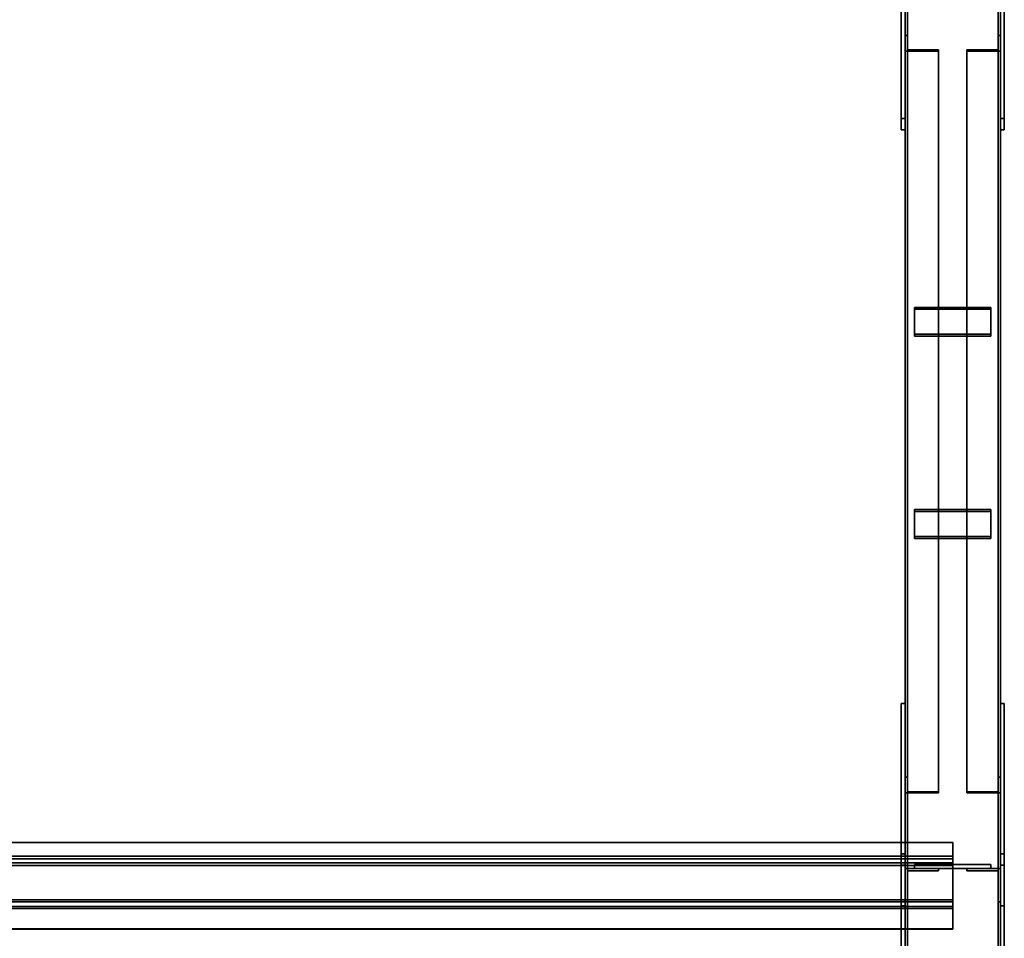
# Model space of a CAD drawing. Extents: x 13429 to 13460.1, y 572.8 to 605.1.
# Tile 203 of 256: x 13432.9 to 13434.2, y 600.7 to 601.9. Entities that reach past the tile are written whole.
import ezdxf

# ---------------------------------------------------------------- set-up
doc = ezdxf.new("R2010")
doc.units = 0
doc.header["$LTSCALE"] = 150
doc.header["$MEASUREMENT"] = 0
doc.layers.add('3DFACE_PLATE', color=7, linetype='CONTINUOUS')
doc.layers.add('3DFACE_SHAPE', color=7, linetype='CONTINUOUS')

msp = doc.modelspace()

# ---------------------------------------------------------------- linework, layer by layer
at = {"layer": '3DFACE_PLATE', "color": 6}
for points, invisible_edges in [([(13434.0233, 601.8132, 0.6632), (13434.0233, 602.0619, 0.6383), (13434.0233, 602.047, 0.4891)], 12), ([(13434.0233, 601.8132, 0.6632), (13434.0283, 601.8132, 0.6632), (13434.0233, 602.0619, 0.6383)], 2), ([(13434.0283, 601.8132, 0.6632), (13434.0283, 602.0619, 0.6383), (13434.0233, 602.0619, 0.6383)], 12), ([(13434.0283, 602.047, 0.4891), (13434.0283, 602.0619, 0.6383), (13434.0283, 601.7983, 0.5139)], 2), ([(13434.0283, 602.0619, 0.6383), (13434.0283, 601.8132, 0.6632), (13434.0283, 601.7983, 0.5139)], 12), ([(13434.1533, 601.8132, 0.6632), (13434.1533, 602.0619, 0.6383), (13434.1533, 602.047, 0.4891)], 12), ([(13434.1533, 601.8132, 0.6632), (13434.1583, 601.8132, 0.6632), (13434.1533, 602.0619, 0.6383)], 2), ([(13434.1583, 601.8132, 0.6632), (13434.1583, 602.0619, 0.6383), (13434.1533, 602.0619, 0.6383)], 12), ([(13434.1583, 602.047, 0.4891), (13434.1583, 602.0619, 0.6383), (13434.1583, 601.7983, 0.5139)], 2), ([(13434.1583, 602.0619, 0.6383), (13434.1583, 601.8132, 0.6632), (13434.1583, 601.7983, 0.5139)], 12), ([(13434.0233, 601.7983, 0.5139), (13434.0233, 601.8132, 0.6632), (13434.0233, 602.047, 0.4891)], 2), ([(13434.0233, 602.047, 0.4891), (13434.0283, 602.047, 0.4891), (13434.0233, 601.7983, 0.5139)], 2), ([(13434.0283, 602.047, 0.4891), (13434.0283, 601.7983, 0.5139), (13434.0233, 601.7983, 0.5139)], 12), ([(13434.1533, 601.7983, 0.5139), (13434.1533, 601.8132, 0.6632), (13434.1533, 602.047, 0.4891)], 2), ([(13434.1533, 602.047, 0.4891), (13434.1583, 602.047, 0.4891), (13434.1533, 601.7983, 0.5139)], 2), ([(13434.1583, 602.047, 0.4891), (13434.1583, 601.7983, 0.5139), (13434.1533, 601.7983, 0.5139)], 12), ([(13434.0233, 601.7983, 0.5139), (13434.0283, 601.7983, 0.5139), (13434.0233, 601.8132, 0.6632)], 2), ([(13434.0283, 601.7983, 0.5139), (13434.0283, 601.8132, 0.6632), (13434.0233, 601.8132, 0.6632)], 12), ([(13434.1533, 601.7983, 0.5139), (13434.1583, 601.7983, 0.5139), (13434.1533, 601.8132, 0.6632)], 2), ([(13434.1583, 601.7983, 0.5139), (13434.1583, 601.8132, 0.6632), (13434.1533, 601.8132, 0.6632)], 12), ([(13434.0408, 601.5304, 0.4173), (13434.0408, 601.5657, 0.4361), (13434.1408, 601.5304, 0.4173)], 2), ([(13434.0408, 601.5657, 0.4361), (13434.1408, 601.5657, 0.4361), (13434.1408, 601.5304, 0.4173)], 12), ([(13434.0408, 601.5634, 0.4405), (13434.0408, 601.5657, 0.4361), (13434.0408, 601.528, 0.4218)], 2), ([(13434.0408, 601.5657, 0.4361), (13434.0408, 601.5304, 0.4173), (13434.0408, 601.528, 0.4218)], 12), ([(13434.1408, 601.5634, 0.4405), (13434.1408, 601.5657, 0.4361), (13434.0408, 601.5634, 0.4405)], 2), ([(13434.1408, 601.5657, 0.4361), (13434.0408, 601.5657, 0.4361), (13434.0408, 601.5634, 0.4405)], 12), ([(13434.1408, 601.528, 0.4218), (13434.1408, 601.5634, 0.4405), (13434.0408, 601.528, 0.4218)], 2), ([(13434.1408, 601.5634, 0.4405), (13434.0408, 601.5634, 0.4405), (13434.0408, 601.528, 0.4218)], 12), ([(13434.1408, 601.5304, 0.4173), (13434.1408, 601.5657, 0.4361), (13434.1408, 601.5634, 0.4405)], 12), ([(13434.1408, 601.528, 0.4218), (13434.1408, 601.5304, 0.4173), (13434.1408, 601.5634, 0.4405)], 2), ([(13434.0408, 601.528, 0.4218), (13434.0408, 601.5304, 0.4173), (13434.1408, 601.528, 0.4218)], 2), ([(13434.0408, 601.5304, 0.4173), (13434.1408, 601.5304, 0.4173), (13434.1408, 601.528, 0.4218)], 12), ([(13434.0408, 601.2653, 0.2769), (13434.0408, 601.3006, 0.2956), (13434.1408, 601.2653, 0.2769)], 2), ([(13434.0408, 601.3006, 0.2956), (13434.1408, 601.3006, 0.2956), (13434.1408, 601.2653, 0.2769)], 12), ([(13434.0408, 601.2983, 0.3), (13434.0408, 601.3006, 0.2956), (13434.0408, 601.2629, 0.2813)], 2), ([(13434.0408, 601.3006, 0.2956), (13434.0408, 601.2653, 0.2769), (13434.0408, 601.2629, 0.2813)], 12), ([(13434.1408, 601.2983, 0.3), (13434.1408, 601.3006, 0.2956), (13434.0408, 601.2983, 0.3)], 2), ([(13434.1408, 601.3006, 0.2956), (13434.0408, 601.3006, 0.2956), (13434.0408, 601.2983, 0.3)], 12), ([(13434.1408, 601.2629, 0.2813), (13434.1408, 601.2983, 0.3), (13434.0408, 601.2629, 0.2813)], 2), ([(13434.1408, 601.2983, 0.3), (13434.0408, 601.2983, 0.3), (13434.0408, 601.2629, 0.2813)], 12), ([(13434.1408, 601.2653, 0.2769), (13434.1408, 601.3006, 0.2956), (13434.1408, 601.2983, 0.3)], 12), ([(13434.1408, 601.2629, 0.2813), (13434.1408, 601.2653, 0.2769), (13434.1408, 601.2983, 0.3)], 2), ([(13434.0408, 601.2629, 0.2813), (13434.0408, 601.2653, 0.2769), (13434.1408, 601.2629, 0.2813)], 2), ([(13434.0408, 601.2653, 0.2769), (13434.1408, 601.2653, 0.2769), (13434.1408, 601.2629, 0.2813)], 12), ([(13434.0233, 601.0465, 0.17), (13434.0233, 601.0465, 0.02), (13434.0233, 600.7815, 0.17)], 2), ([(13434.0233, 601.0465, 0.02), (13434.0233, 600.7815, 0.02), (13434.0233, 600.7815, 0.17)], 12), ([(13434.0233, 600.7815, 0.17), (13434.0283, 600.7815, 0.17), (13434.0233, 601.0465, 0.17)], 2), ([(13434.0283, 600.7815, 0.17), (13434.0283, 601.0465, 0.17), (13434.0233, 601.0465, 0.17)], 12), ([(13434.0233, 601.0465, 0.02), (13434.0283, 601.0465, 0.02), (13434.0233, 600.7815, 0.02)], 2), ([(13434.0283, 601.0465, 0.02), (13434.0283, 600.7815, 0.02), (13434.0233, 600.7815, 0.02)], 12), ([(13434.0233, 601.0465, 0.17), (13434.0283, 601.0465, 0.17), (13434.0233, 601.0465, 0.02)], 2), ([(13434.0283, 601.0465, 0.17), (13434.0283, 601.0465, 0.02), (13434.0233, 601.0465, 0.02)], 12), ([(13434.0283, 600.7815, 0.17), (13434.0283, 600.7815, 0.02), (13434.0283, 601.0465, 0.17)], 2), ([(13434.0283, 600.7815, 0.02), (13434.0283, 601.0465, 0.02), (13434.0283, 601.0465, 0.17)], 12), ([(13434.1533, 601.0465, 0.17), (13434.1533, 601.0465, 0.02), (13434.1533, 600.7815, 0.17)], 2), ([(13434.1533, 601.0465, 0.02), (13434.1533, 600.7815, 0.02), (13434.1533, 600.7815, 0.17)], 12), ([(13434.1533, 600.7815, 0.17), (13434.1583, 600.7815, 0.17), (13434.1533, 601.0465, 0.17)], 2), ([(13434.1583, 600.7815, 0.17), (13434.1583, 601.0465, 0.17), (13434.1533, 601.0465, 0.17)], 12), ([(13434.1533, 601.0465, 0.02), (13434.1583, 601.0465, 0.02), (13434.1533, 600.7815, 0.02)], 2), ([(13434.1583, 601.0465, 0.02), (13434.1583, 600.7815, 0.02), (13434.1533, 600.7815, 0.02)], 12), ([(13434.1533, 601.0465, 0.17), (13434.1583, 601.0465, 0.17), (13434.1533, 601.0465, 0.02)], 2), ([(13434.1583, 601.0465, 0.17), (13434.1583, 601.0465, 0.02), (13434.1533, 601.0465, 0.02)], 12), ([(13434.1583, 600.7815, 0.17), (13434.1583, 600.7815, 0.02), (13434.1583, 601.0465, 0.17)], 2), ([(13434.1583, 600.7815, 0.02), (13434.1583, 601.0465, 0.02), (13434.1583, 601.0465, 0.17)], 12), ([(13434.0233, 600.6206, 0.7824), (13434.0233, 600.8495, 0.7596), (13434.0233, 600.8346, 0.6103)], 12), ([(13434.0233, 600.8495, 0.7596), (13434.0283, 600.8495, 0.7596), (13434.0233, 600.8346, 0.6103)], 2), ([(13434.0283, 600.8495, 0.7596), (13434.0283, 600.8346, 0.6103), (13434.0233, 600.8346, 0.6103)], 12), ([(13434.0233, 600.6206, 0.7824), (13434.0283, 600.6206, 0.7824), (13434.0233, 600.8495, 0.7596)], 2), ([(13434.0283, 600.6206, 0.7824), (13434.0283, 600.8495, 0.7596), (13434.0233, 600.8495, 0.7596)], 12), ([(13434.0283, 600.8346, 0.6103), (13434.0283, 600.8495, 0.7596), (13434.0283, 600.6057, 0.6332)], 2), ([(13434.0283, 600.8495, 0.7596), (13434.0283, 600.6206, 0.7824), (13434.0283, 600.6057, 0.6332)], 12), ([(13434.1533, 600.6206, 0.7824), (13434.1533, 600.8495, 0.7596), (13434.1533, 600.8346, 0.6103)], 12), ([(13434.1533, 600.8495, 0.7596), (13434.1583, 600.8495, 0.7596), (13434.1533, 600.8346, 0.6103)], 2), ([(13434.1583, 600.8495, 0.7596), (13434.1583, 600.8346, 0.6103), (13434.1533, 600.8346, 0.6103)], 12), ([(13434.1533, 600.6206, 0.7824), (13434.1583, 600.6206, 0.7824), (13434.1533, 600.8495, 0.7596)], 2), ([(13434.1583, 600.6206, 0.7824), (13434.1583, 600.8495, 0.7596), (13434.1533, 600.8495, 0.7596)], 12), ([(13434.1583, 600.8346, 0.6103), (13434.1583, 600.8495, 0.7596), (13434.1583, 600.6057, 0.6332)], 2), ([(13434.1583, 600.8495, 0.7596), (13434.1583, 600.6206, 0.7824), (13434.1583, 600.6057, 0.6332)], 12), ([(13434.0233, 600.6057, 0.6332), (13434.0233, 600.6206, 0.7824), (13434.0233, 600.8346, 0.6103)], 2), ([(13434.0233, 600.8346, 0.6103), (13434.0283, 600.8346, 0.6103), (13434.0233, 600.6057, 0.6332)], 2), ([(13434.0283, 600.8346, 0.6103), (13434.0283, 600.6057, 0.6332), (13434.0233, 600.6057, 0.6332)], 12), ([(13434.1408, 600.8355, 0.4871), (13434.1408, 600.8355, 0.4471), (13434.0408, 600.8355, 0.4871)], 2), ([(13434.1408, 600.8355, 0.4471), (13434.0408, 600.8355, 0.4471), (13434.0408, 600.8355, 0.4871)], 12), ([(13434.0408, 600.8355, 0.4871), (13434.0408, 600.8305, 0.4871), (13434.1408, 600.8355, 0.4871)], 2), ([(13434.0408, 600.8305, 0.4871), (13434.1408, 600.8305, 0.4871), (13434.1408, 600.8355, 0.4871)], 12), ([(13434.0408, 600.8355, 0.4471), (13434.0408, 600.8305, 0.4471), (13434.0408, 600.8355, 0.4871)], 2), ([(13434.0408, 600.8305, 0.4471), (13434.0408, 600.8305, 0.4871), (13434.0408, 600.8355, 0.4871)], 12), ([(13434.1408, 600.8355, 0.4471), (13434.1408, 600.8305, 0.4471), (13434.0408, 600.8355, 0.4471)], 2), ([(13434.1408, 600.8305, 0.4471), (13434.0408, 600.8305, 0.4471), (13434.0408, 600.8355, 0.4471)], 12), ([(13434.1408, 600.8355, 0.3341), (13434.1408, 600.8355, 0.2941), (13434.0408, 600.8355, 0.3341)], 2), ([(13434.1408, 600.8355, 0.2941), (13434.0408, 600.8355, 0.2941), (13434.0408, 600.8355, 0.3341)], 12), ([(13434.0408, 600.8355, 0.3341), (13434.0408, 600.8305, 0.3341), (13434.1408, 600.8355, 0.3341)], 2), ([(13434.0408, 600.8305, 0.3341), (13434.1408, 600.8305, 0.3341), (13434.1408, 600.8355, 0.3341)], 12), ([(13434.0408, 600.8355, 0.2941), (13434.0408, 600.8305, 0.2941), (13434.0408, 600.8355, 0.3341)], 2), ([(13434.0408, 600.8305, 0.2941), (13434.0408, 600.8305, 0.3341), (13434.0408, 600.8355, 0.3341)], 12), ([(13434.1408, 600.8355, 0.2941), (13434.1408, 600.8305, 0.2941), (13434.0408, 600.8355, 0.2941)], 2), ([(13434.1408, 600.8305, 0.2941), (13434.0408, 600.8305, 0.2941), (13434.0408, 600.8355, 0.2941)], 12), ([(13434.1408, 600.8355, 0.4871), (13434.1408, 600.8305, 0.4871), (13434.1408, 600.8355, 0.4471)], 2), ([(13434.1408, 600.8305, 0.4871), (13434.1408, 600.8305, 0.4471), (13434.1408, 600.8355, 0.4471)], 12), ([(13434.1408, 600.8355, 0.3341), (13434.1408, 600.8305, 0.3341), (13434.1408, 600.8355, 0.2941)], 2), ([(13434.1408, 600.8305, 0.3341), (13434.1408, 600.8305, 0.2941), (13434.1408, 600.8355, 0.2941)], 12), ([(13434.1533, 600.6057, 0.6332), (13434.1533, 600.6206, 0.7824), (13434.1533, 600.8346, 0.6103)], 2), ([(13434.1533, 600.8346, 0.6103), (13434.1583, 600.8346, 0.6103), (13434.1533, 600.6057, 0.6332)], 2), ([(13434.1583, 600.8346, 0.6103), (13434.1583, 600.6057, 0.6332), (13434.1533, 600.6057, 0.6332)], 12), ([(13434.0408, 600.8305, 0.4871), (13434.0408, 600.8305, 0.4471), (13434.1408, 600.8305, 0.4871)], 2), ([(13434.0408, 600.8305, 0.4471), (13434.1408, 600.8305, 0.4471), (13434.1408, 600.8305, 0.4871)], 12), ([(13434.0408, 600.8305, 0.3341), (13434.0408, 600.8305, 0.2941), (13434.1408, 600.8305, 0.3341)], 2), ([(13434.0408, 600.8305, 0.2941), (13434.1408, 600.8305, 0.2941), (13434.1408, 600.8305, 0.3341)], 12), ([(13434.0233, 600.7815, 0.02), (13434.0283, 600.7815, 0.02), (13434.0233, 600.7815, 0.17)], 2), ([(13434.0283, 600.7815, 0.02), (13434.0283, 600.7815, 0.17), (13434.0233, 600.7815, 0.17)], 12), ([(13434.1533, 600.7815, 0.02), (13434.1583, 600.7815, 0.02), (13434.1533, 600.7815, 0.17)], 2), ([(13434.1583, 600.7815, 0.02), (13434.1583, 600.7815, 0.17), (13434.1533, 600.7815, 0.17)], 12)]:
    msp.add_3dface(points, dxfattribs=dict(at, invisible_edges=invisible_edges))
at = {"layer": '3DFACE_SHAPE', "color": 13}
for points, invisible_edges in [([(13434.0283, 599.601, 0.9045), (13434.0283, 604.447, 0.4199), (13434.0283, 599.596, 0.8548)], 2), ([(13434.0283, 604.447, 0.4199), (13434.0283, 604.442, 0.3701), (13434.0283, 599.596, 0.8548)], 12), ([(13434.1533, 599.601, 0.9045), (13434.1533, 604.447, 0.4199), (13434.0283, 599.601, 0.9045)], 2), ([(13434.1533, 604.447, 0.4199), (13434.0283, 604.447, 0.4199), (13434.0283, 599.601, 0.9045)], 12), ([(13434.0283, 599.596, 0.05), (13434.0283, 604.446, 0.05), (13434.0283, 599.596, 0)], 2), ([(13434.0283, 604.446, 0.05), (13434.0283, 604.446, 0), (13434.0283, 599.596, 0)], 12), ([(13434.0314, 599.596, 0.05), (13434.0314, 604.446, 0.05), (13434.0283, 599.596, 0.05)], 2), ([(13434.0314, 604.446, 0.05), (13434.0283, 604.446, 0.05), (13434.0283, 599.596, 0.05)], 12), ([(13434.0283, 599.596, 0), (13434.0283, 604.446, 0), (13434.1533, 599.596, 0)], 2), ([(13434.0283, 604.446, 0), (13434.1533, 604.446, 0), (13434.1533, 599.596, 0)], 12), ([(13434.0314, 599.6007, 0.9015), (13434.0314, 604.4467, 0.4169), (13434.1503, 599.6007, 0.9015)], 2), ([(13434.0314, 604.4467, 0.4169), (13434.1503, 604.4467, 0.4169), (13434.1503, 599.6007, 0.9015)], 12), ([(13434.0314, 604.442, 0.3701), (13434.0314, 604.4467, 0.4169), (13434.0314, 599.6007, 0.9015)], 12), ([(13434.0314, 599.596, 0.003), (13434.0314, 604.446, 0.003), (13434.0314, 599.596, 0.05)], 2), ([(13434.0314, 604.446, 0.003), (13434.0314, 604.446, 0.05), (13434.0314, 599.596, 0.05)], 12), ([(13434.1503, 599.596, 0.003), (13434.1503, 604.446, 0.003), (13434.0314, 599.596, 0.003)], 2), ([(13434.1503, 604.446, 0.003), (13434.0314, 604.446, 0.003), (13434.0314, 599.596, 0.003)], 12), ([(13434.1503, 599.6007, 0.9015), (13434.1503, 604.4467, 0.4169), (13434.1503, 599.596, 0.8548)], 2), ([(13434.1503, 604.4467, 0.4169), (13434.1503, 604.442, 0.3701), (13434.1503, 599.596, 0.8548)], 12), ([(13434.1503, 599.596, 0.05), (13434.1503, 604.446, 0.05), (13434.1503, 599.596, 0.003)], 2), ([(13434.1503, 604.446, 0.05), (13434.1503, 604.446, 0.003), (13434.1503, 599.596, 0.003)], 12), ([(13434.1533, 599.596, 0.05), (13434.1533, 604.446, 0.05), (13434.1503, 599.596, 0.05)], 2), ([(13434.1533, 604.446, 0.05), (13434.1503, 604.446, 0.05), (13434.1503, 599.596, 0.05)], 12), ([(13434.1533, 604.442, 0.3701), (13434.1533, 604.447, 0.4199), (13434.1533, 599.601, 0.9045)], 12), ([(13434.1533, 599.596, 0), (13434.1533, 604.446, 0), (13434.1533, 599.596, 0.05)], 2), ([(13434.1533, 604.446, 0), (13434.1533, 604.446, 0.05), (13434.1533, 599.596, 0.05)], 12), ([(13434.0283, 599.596, 0.8548), (13434.0283, 604.442, 0.3701), (13434.0314, 599.596, 0.8548)], 2), ([(13434.0283, 604.442, 0.3701), (13434.0314, 604.442, 0.3701), (13434.0314, 599.596, 0.8548)], 12), ([(13434.0314, 599.596, 0.8548), (13434.0314, 604.442, 0.3701), (13434.0314, 599.6007, 0.9015)], 2), ([(13434.1503, 599.596, 0.8548), (13434.1503, 604.442, 0.3701), (13434.1533, 599.596, 0.8548)], 2), ([(13434.1503, 604.442, 0.3701), (13434.1533, 604.442, 0.3701), (13434.1533, 599.596, 0.8548)], 12), ([(13434.1533, 599.596, 0.8548), (13434.1533, 604.442, 0.3701), (13434.1533, 599.601, 0.9045)], 2), ([(13434.0315, 601.903, 0.6112), (13434.0283, 601.9221, 0.5751), (13434.0283, 601.9015, 0.614)], 13), ([(13434.0315, 601.903, 0.6112), (13434.0315, 601.9221, 0.5751), (13434.0283, 601.9221, 0.5751)], 12), ([(13434.0283, 601.9221, 0.5751), (13434.0283, 600.9501, 0.0601), (13434.0283, 601.9015, 0.614)], 2), ([(13434.0315, 601.9221, 0.5751), (13434.0315, 600.9501, 0.0601), (13434.0283, 601.9221, 0.5751)], 2), ([(13434.0315, 600.9501, 0.0601), (13434.0283, 600.9501, 0.0601), (13434.0283, 601.9221, 0.5751)], 12), ([(13434.0315, 601.903, 0.6112), (13434.0315, 600.931, 0.0961), (13434.0315, 601.9221, 0.5751)], 2), ([(13434.0315, 600.931, 0.0961), (13434.0315, 600.9501, 0.0601), (13434.0315, 601.9221, 0.5751)], 12), ([(13434.1501, 601.9221, 0.5751), (13434.1501, 601.903, 0.6112), (13434.1533, 601.9221, 0.5751)], 2), ([(13434.1533, 601.9221, 0.5751), (13434.1501, 601.903, 0.6112), (13434.1533, 601.9015, 0.614)], 3), ([(13434.1501, 600.9501, 0.0601), (13434.1501, 601.9221, 0.5751), (13434.1533, 600.9501, 0.0601)], 2), ([(13434.1501, 601.9221, 0.5751), (13434.1533, 601.9221, 0.5751), (13434.1533, 600.9501, 0.0601)], 12), ([(13434.1501, 601.903, 0.6112), (13434.1501, 601.9221, 0.5751), (13434.1501, 600.9501, 0.0601)], 12), ([(13434.1533, 600.9501, 0.0601), (13434.1533, 601.9221, 0.5751), (13434.1533, 600.9295, 0.099)], 2), ([(13434.1533, 601.9221, 0.5751), (13434.1533, 601.9015, 0.614), (13434.1533, 600.9295, 0.099)], 12), ([(13434.0723, 601.9015, 0.614), (13434.0315, 601.903, 0.6112), (13434.0283, 601.9015, 0.614)], 3), ([(13434.0723, 601.903, 0.6112), (13434.0315, 601.903, 0.6112), (13434.0723, 601.9015, 0.614)], 2), ([(13434.0723, 601.903, 0.6112), (13434.0723, 600.931, 0.0961), (13434.0315, 601.903, 0.6112)], 2), ([(13434.0723, 600.931, 0.0961), (13434.0315, 600.931, 0.0961), (13434.0315, 601.903, 0.6112)], 12), ([(13434.0723, 601.9015, 0.614), (13434.0723, 600.9295, 0.099), (13434.0723, 601.903, 0.6112)], 2), ([(13434.0723, 600.9295, 0.099), (13434.0723, 600.931, 0.0961), (13434.0723, 601.903, 0.6112)], 12), ([(13434.1501, 601.903, 0.6112), (13434.1093, 601.9015, 0.614), (13434.1533, 601.9015, 0.614)], 13), ([(13434.1501, 601.903, 0.6112), (13434.1093, 601.903, 0.6112), (13434.1093, 601.9015, 0.614)], 12), ([(13434.1093, 600.931, 0.0961), (13434.1093, 601.903, 0.6112), (13434.1501, 600.931, 0.0961)], 2), ([(13434.1093, 601.903, 0.6112), (13434.1501, 601.903, 0.6112), (13434.1501, 600.931, 0.0961)], 12), ([(13434.1093, 601.9015, 0.614), (13434.1093, 601.903, 0.6112), (13434.1093, 600.931, 0.0961)], 12), ([(13434.1501, 600.931, 0.0961), (13434.1501, 601.903, 0.6112), (13434.1501, 600.9501, 0.0601)], 2), ([(13434.0283, 600.9501, 0.0601), (13434.0283, 600.9295, 0.099), (13434.0283, 601.9015, 0.614)], 12), ([(13434.0283, 601.9015, 0.614), (13434.0283, 600.9295, 0.099), (13434.0723, 601.9015, 0.614)], 2), ([(13434.0283, 600.9295, 0.099), (13434.0723, 600.9295, 0.099), (13434.0723, 601.9015, 0.614)], 12), ([(13434.1093, 600.9295, 0.099), (13434.1093, 601.9015, 0.614), (13434.1093, 600.931, 0.0961)], 2), ([(13434.1533, 600.9295, 0.099), (13434.1533, 601.9015, 0.614), (13434.1093, 600.9295, 0.099)], 2), ([(13434.1533, 601.9015, 0.614), (13434.1093, 601.9015, 0.614), (13434.1093, 600.9295, 0.099)], 12), ([(13434.0315, 600.9501, 0.0601), (13434.0315, 600.931, 0.0961), (13434.0283, 600.9501, 0.0601)], 2), ([(13434.0283, 600.9501, 0.0601), (13434.0315, 600.931, 0.0961), (13434.0283, 600.9295, 0.099)], 3), ([(13434.1501, 600.931, 0.0961), (13434.1533, 600.9501, 0.0601), (13434.1533, 600.9295, 0.099)], 13), ([(13434.1501, 600.931, 0.0961), (13434.1501, 600.9501, 0.0601), (13434.1533, 600.9501, 0.0601)], 12), ([(13434.0315, 600.931, 0.0961), (13434.0723, 600.9295, 0.099), (13434.0283, 600.9295, 0.099)], 13), ([(13434.0315, 600.931, 0.0961), (13434.0723, 600.931, 0.0961), (13434.0723, 600.9295, 0.099)], 12), ([(13434.1093, 600.931, 0.0961), (13434.1501, 600.931, 0.0961), (13434.1093, 600.9295, 0.099)], 2), ([(13434.1093, 600.9295, 0.099), (13434.1501, 600.931, 0.0961), (13434.1533, 600.9295, 0.099)], 3), ([(13429.0658, 600.8377, 0.7837), (13434.0908, 600.8377, 0.7837), (13429.0658, 600.8645, 0.781)], 2), ([(13434.0908, 600.8377, 0.7837), (13434.0908, 600.8645, 0.781), (13429.0658, 600.8645, 0.781)], 12), ([(13429.0658, 600.8645, 0.781), (13434.0908, 600.8645, 0.781), (13429.0658, 600.8642, 0.778)], 2), ([(13434.0908, 600.8645, 0.781), (13434.0908, 600.8642, 0.778), (13429.0658, 600.8642, 0.778)], 12), ([(13429.0658, 600.8642, 0.778), (13434.0908, 600.8642, 0.778), (13429.0658, 600.8344, 0.781)], 2), ([(13434.0908, 600.8642, 0.778), (13434.0908, 600.8344, 0.781), (13429.0658, 600.8344, 0.781)], 12), ([(13434.0908, 600.8642, 0.778), (13434.0908, 600.8645, 0.781), (13434.0908, 600.8377, 0.7837)], 12), ([(13434.0908, 600.8344, 0.781), (13434.0908, 600.8642, 0.778), (13434.0908, 600.8377, 0.7837)], 14), ([(13429.0658, 600.8463, 0.8702), (13434.0908, 600.8463, 0.8702), (13429.0658, 600.8377, 0.7837)], 2), ([(13434.0908, 600.8463, 0.8702), (13434.0908, 600.8377, 0.7837), (13429.0658, 600.8377, 0.7837)], 12), ([(13429.0658, 600.7866, 0.8762), (13434.0908, 600.7866, 0.8762), (13429.0658, 600.8463, 0.8702)], 2), ([(13434.0908, 600.7866, 0.8762), (13434.0908, 600.8463, 0.8702), (13429.0658, 600.8463, 0.8702)], 12), ([(13434.0908, 600.7866, 0.8762), (13434.0908, 600.843, 0.8675), (13434.0908, 600.8463, 0.8702)], 3), ([(13434.0908, 600.843, 0.8675), (13434.0908, 600.8377, 0.7837), (13434.0908, 600.8463, 0.8702)], 13), ([(13429.0658, 600.843, 0.8675), (13434.0908, 600.843, 0.8675), (13429.0658, 600.7894, 0.8729)], 2), ([(13434.0908, 600.843, 0.8675), (13434.0908, 600.7894, 0.8729), (13429.0658, 600.7894, 0.8729)], 12), ([(13429.0658, 600.8344, 0.781), (13434.0908, 600.8344, 0.781), (13429.0658, 600.843, 0.8675)], 2), ([(13434.0908, 600.8344, 0.781), (13434.0908, 600.843, 0.8675), (13429.0658, 600.843, 0.8675)], 12), ([(13434.0908, 600.7894, 0.8729), (13434.0908, 600.843, 0.8675), (13434.0908, 600.7866, 0.8762)], 14), ([(13434.0908, 600.843, 0.8675), (13434.0908, 600.8344, 0.781), (13434.0908, 600.8377, 0.7837)], 14), ([(13434.0723, 600.8305, 0.0611), (13434.0315, 600.8273, 0.0611), (13434.0283, 600.8305, 0.0611)], 3), ([(13434.0315, 600.8273, 0.0611), (13434.0283, 600.7865, 0.0611), (13434.0283, 600.8305, 0.0611)], 13), ([(13434.0283, 600.7865, 0.7201), (13434.0315, 600.8273, 0.7201), (13434.0283, 600.8305, 0.7201)], 3), ([(13434.0315, 600.8273, 0.7201), (13434.0723, 600.8305, 0.7201), (13434.0283, 600.8305, 0.7201)], 13), ([(13434.0283, 600.7865, 0.0611), (13434.0283, 600.7865, 0.7201), (13434.0283, 600.8305, 0.0611)], 2), ([(13434.0283, 600.7865, 0.7201), (13434.0283, 600.8305, 0.7201), (13434.0283, 600.8305, 0.0611)], 12), ([(13434.0283, 600.8305, 0.0611), (13434.0283, 600.8305, 0.7201), (13434.0723, 600.8305, 0.0611)], 2), ([(13434.0283, 600.8305, 0.7201), (13434.0723, 600.8305, 0.7201), (13434.0723, 600.8305, 0.0611)], 12), ([(13434.0315, 600.8273, 0.0611), (13434.0315, 600.7865, 0.0611), (13434.0283, 600.7865, 0.0611)], 12), ([(13434.0315, 600.7865, 0.7201), (13434.0315, 600.8273, 0.7201), (13434.0283, 600.7865, 0.7201)], 2), ([(13434.0723, 600.8273, 0.0611), (13434.0315, 600.8273, 0.0611), (13434.0723, 600.8305, 0.0611)], 2), ([(13434.0315, 600.8273, 0.7201), (13434.0723, 600.8273, 0.7201), (13434.0723, 600.8305, 0.7201)], 12), ([(13434.0315, 600.8273, 0.0611), (13434.0315, 600.8273, 0.7201), (13434.0315, 600.7865, 0.0611)], 2), ([(13434.0315, 600.8273, 0.7201), (13434.0315, 600.7865, 0.7201), (13434.0315, 600.7865, 0.0611)], 12), ([(13434.0723, 600.8273, 0.0611), (13434.0723, 600.8273, 0.7201), (13434.0315, 600.8273, 0.0611)], 2), ([(13434.0723, 600.8273, 0.7201), (13434.0315, 600.8273, 0.7201), (13434.0315, 600.8273, 0.0611)], 12), ([(13434.0723, 600.8305, 0.0611), (13434.0723, 600.8305, 0.7201), (13434.0723, 600.8273, 0.0611)], 2), ([(13434.0723, 600.8305, 0.7201), (13434.0723, 600.8273, 0.7201), (13434.0723, 600.8273, 0.0611)], 12), ([(13434.1093, 600.8273, 0.7201), (13434.1501, 600.8273, 0.7201), (13434.1093, 600.8305, 0.7201)], 2), ([(13434.1093, 600.8305, 0.7201), (13434.1501, 600.8273, 0.7201), (13434.1533, 600.8305, 0.7201)], 3), ([(13434.1501, 600.8273, 0.0611), (13434.1093, 600.8305, 0.0611), (13434.1533, 600.8305, 0.0611)], 13), ([(13434.1501, 600.8273, 0.0611), (13434.1093, 600.8273, 0.0611), (13434.1093, 600.8305, 0.0611)], 12), ([(13434.1093, 600.8305, 0.7201), (13434.1093, 600.8305, 0.0611), (13434.1093, 600.8273, 0.7201)], 2), ([(13434.1093, 600.8305, 0.0611), (13434.1093, 600.8273, 0.0611), (13434.1093, 600.8273, 0.7201)], 12), ([(13434.1533, 600.8305, 0.7201), (13434.1533, 600.8305, 0.0611), (13434.1093, 600.8305, 0.7201)], 2), ([(13434.1533, 600.8305, 0.0611), (13434.1093, 600.8305, 0.0611), (13434.1093, 600.8305, 0.7201)], 12), ([(13434.1093, 600.8273, 0.7201), (13434.1093, 600.8273, 0.0611), (13434.1501, 600.8273, 0.7201)], 2), ([(13434.1093, 600.8273, 0.0611), (13434.1501, 600.8273, 0.0611), (13434.1501, 600.8273, 0.7201)], 12), ([(13434.1501, 600.8273, 0.7201), (13434.1533, 600.7865, 0.7201), (13434.1533, 600.8305, 0.7201)], 13), ([(13434.1533, 600.7865, 0.0611), (13434.1501, 600.8273, 0.0611), (13434.1533, 600.8305, 0.0611)], 3), ([(13434.1501, 600.8273, 0.7201), (13434.1501, 600.7865, 0.7201), (13434.1533, 600.7865, 0.7201)], 12), ([(13434.1501, 600.7865, 0.0611), (13434.1501, 600.8273, 0.0611), (13434.1533, 600.7865, 0.0611)], 2), ([(13434.1501, 600.8273, 0.7201), (13434.1501, 600.8273, 0.0611), (13434.1501, 600.7865, 0.7201)], 2), ([(13434.1501, 600.8273, 0.0611), (13434.1501, 600.7865, 0.0611), (13434.1501, 600.7865, 0.7201)], 12), ([(13434.1533, 600.7865, 0.7201), (13434.1533, 600.7865, 0.0611), (13434.1533, 600.8305, 0.7201)], 2), ([(13434.1533, 600.7865, 0.0611), (13434.1533, 600.8305, 0.0611), (13434.1533, 600.8305, 0.7201)], 12), ([(13429.0658, 600.7894, 0.8729), (13434.0908, 600.7894, 0.8729), (13429.0658, 600.7807, 0.7863)], 2), ([(13434.0908, 600.7894, 0.8729), (13434.0908, 600.7807, 0.7863), (13429.0658, 600.7807, 0.7863)], 12), ([(13429.0658, 600.778, 0.7897), (13434.0908, 600.778, 0.7897), (13429.0658, 600.7866, 0.8762)], 2), ([(13434.0908, 600.778, 0.7897), (13434.0908, 600.7866, 0.8762), (13429.0658, 600.7866, 0.8762)], 12), ([(13429.0658, 600.7807, 0.7863), (13434.0908, 600.7807, 0.7863), (13429.0658, 600.7509, 0.7893)], 2), ([(13434.0908, 600.7807, 0.7863), (13434.0908, 600.7509, 0.7893), (13429.0658, 600.7509, 0.7893)], 12), ([(13434.0315, 600.7865, 0.0611), (13434.0315, 600.7865, 0.7201), (13434.0283, 600.7865, 0.0611)], 2), ([(13434.0315, 600.7865, 0.7201), (13434.0283, 600.7865, 0.7201), (13434.0283, 600.7865, 0.0611)], 12), ([(13434.0908, 600.7807, 0.7863), (13434.0908, 600.7894, 0.8729), (13434.0908, 600.778, 0.7897)], 14), ([(13434.0908, 600.778, 0.7897), (13434.0908, 600.7894, 0.8729), (13434.0908, 600.7866, 0.8762)], 3), ([(13434.0908, 600.7509, 0.7893), (13434.0908, 600.7807, 0.7863), (13434.0908, 600.7512, 0.7923)], 2), ([(13434.0908, 600.7512, 0.7923), (13434.0908, 600.7807, 0.7863), (13434.0908, 600.778, 0.7897)], 3), ([(13434.1501, 600.7865, 0.7201), (13434.1501, 600.7865, 0.0611), (13434.1533, 600.7865, 0.7201)], 2), ([(13434.1501, 600.7865, 0.0611), (13434.1533, 600.7865, 0.0611), (13434.1533, 600.7865, 0.7201)], 12), ([(13429.0658, 600.7512, 0.7923), (13434.0908, 600.7512, 0.7923), (13429.0658, 600.778, 0.7897)], 2), ([(13434.0908, 600.7512, 0.7923), (13434.0908, 600.778, 0.7897), (13429.0658, 600.778, 0.7897)], 12), ([(13429.0658, 600.7509, 0.7893), (13434.0908, 600.7509, 0.7893), (13429.0658, 600.7512, 0.7923)], 2), ([(13434.0908, 600.7509, 0.7893), (13434.0908, 600.7512, 0.7923), (13429.0658, 600.7512, 0.7923)], 12)]:
    msp.add_3dface(points, dxfattribs=dict(at, invisible_edges=invisible_edges))

doc.saveas('drawing.dxf')
